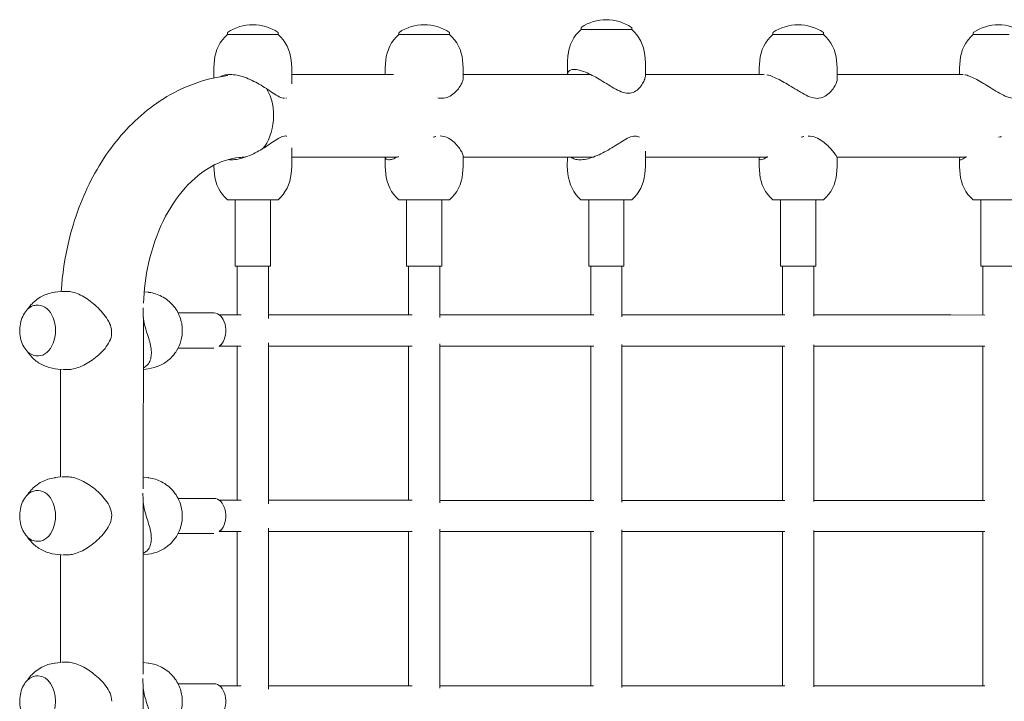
# Model space of a CAD drawing. Header units: metres. Extents: x 5484066 to 5586315, y 5680530 to 5718493.
# Tile 93 of 110: x 5516295.666 to 5516296.171, y 5683358.804 to 5683359.153. Entities that reach past the tile are written whole.
import ezdxf

# ---------------------------------------------------------------- set-up
doc = ezdxf.new("R2010")
doc.units = ezdxf.units.M
doc.layers.add('01-SIM Weglinie-PZT-PTW_06-10-2025$0$A-Plac-Zabaw', color=81, linetype='Continuous')
doc.layers.add('_xref', color=7, linetype='Continuous')

# ---------------------------------------------------------------- blocks, each defined once
blk = doc.blocks.new('01-SIM Weglinie-PZT-PTW_06-10-2025$0$A$C615C02F7')
at = {"lineweight": 0}
for p, q in [((1111.921, 308.035), (1111.921, 307.945)), ((1113.953, 307.945), (1111.921, 307.945)), ((1114.521, 307.945), (1113.953, 307.945)), ((1114.521, 308.035), (1114.521, 307.945)), ((1093.8, 307.775), (1093.8, 307.685)), ((1096.158, 307.685), (1093.8, 307.685)), ((1096.4, 307.685), (1096.158, 307.685)), ((1096.4, 307.775), (1096.4, 307.685)), ((1102.585, 307.775), (1102.585, 307.685)), ((1105.185, 307.685), (1102.585, 307.685)), ((1105.185, 307.775), (1105.185, 307.685)), ((1121.751, 307.775), (1121.751, 307.685)), ((1123.686, 307.685), (1121.751, 307.685)), ((1124.351, 307.685), (1123.686, 307.685)), ((1124.351, 307.775), (1124.351, 307.685)), ((1132.016, 307.775), (1132.016, 307.685)), ((1133.861, 307.685), (1132.016, 307.685)), ((1093.133, 306.362), (1093.1, 305.985)), ((1097.067, 306.362), (1097.1, 305.985)), ((1101.918, 306.362), (1101.885, 305.985)), ((1105.852, 306.362), (1105.885, 305.985)), ((1111.254, 306.622), (1111.221, 306.245)), ((1115.188, 306.622), (1115.221, 306.245)), ((1121.084, 306.362), (1121.051, 305.985)), ((1125.018, 306.362), (1125.051, 305.985)), ((1131.349, 306.362), (1131.316, 305.985)), ((1093.1, 305.457), (1093.1, 305.985)), ((1097.1, 305.157), (1097.1, 305.985)), ((1101.885, 305.635), (1101.885, 305.985)), ((1105.885, 305.445), (1105.885, 305.985)), ((1111.221, 305.635), (1111.221, 306.245)), ((1115.221, 305.593), (1115.221, 306.245)), ((1121.051, 305.635), (1121.051, 305.985)), ((1125.051, 305.413), (1125.051, 305.985)), ((1131.316, 305.635), (1131.316, 305.985)), ((1102.317, 305.635), (1097.1, 305.635)), ((1112.405, 305.635), (1105.885, 305.635)), ((1121.309, 305.635), (1115.221, 305.635)), ((1131.503, 305.635), (1125.051, 305.635)), ((1097.1, 301.874), (1097.1, 300.915)), ((1094.6, 301.363), (1094.6, 301.393)), ((1097.1, 301.395), (1102.499, 301.395)), ((1101.885, 301.395), (1101.885, 300.915)), ((1105.885, 301.417), (1105.885, 300.915)), ((1105.885, 301.395), (1112.524, 301.395)), ((1111.221, 301.395), (1111.221, 300.915)), ((1115.221, 301.7), (1115.221, 300.915)), ((1115.221, 301.395), (1121.458, 301.395)), ((1121.051, 301.326), (1121.051, 300.915)), ((1125.036, 301.395), (1131.634, 301.395)), ((1125.051, 301.326), (1125.051, 300.915)), ((1131.316, 301.296), (1131.316, 300.915)), ((1093.1, 300.985), (1093.1, 300.915)), ((1093.133, 300.539), (1093.1, 300.915)), ((1097.067, 300.539), (1097.1, 300.915)), ((1101.918, 300.539), (1101.885, 300.915)), ((1105.852, 300.539), (1105.885, 300.915)), ((1111.254, 300.539), (1111.221, 300.915)), ((1115.188, 300.539), (1115.221, 300.915)), ((1121.084, 300.539), (1121.051, 300.915)), ((1125.018, 300.539), (1125.051, 300.915)), ((1131.349, 300.539), (1131.316, 300.915)), ((1093.8, 299.215), (1096.182, 299.215)), ((1094.2, 295.815), (1094.2, 299.215)), ((1096, 295.815), (1096, 299.215)), ((1096.182, 299.215), (1096.4, 299.215)), ((1102.585, 299.215), (1104.414, 299.215)), ((1102.985, 295.815), (1102.985, 299.215)), ((1104.414, 299.215), (1105.185, 299.215)), ((1104.785, 295.815), (1104.785, 299.215)), ((1111.921, 299.215), (1114.521, 299.215)), ((1112.321, 295.815), (1112.321, 299.215)), ((1114.121, 295.815), (1114.121, 299.215)), ((1121.751, 299.215), (1123.389, 299.215)), ((1122.151, 295.815), (1122.151, 299.215)), ((1123.389, 299.215), (1124.351, 299.215)), ((1123.951, 295.815), (1123.951, 299.215)), ((1132.016, 299.215), (1133.555, 299.215)), ((1132.416, 295.815), (1132.416, 299.215)), ((1133.555, 299.215), (1134.616, 299.215)), ((1094.2, 295.815), (1096, 295.815)), ((1094.3, 293.315), (1094.3, 295.815)), ((1095.9, 293.138), (1095.9, 295.815)), ((1102.985, 295.815), (1104.785, 295.815)), ((1103.085, 293.315), (1103.085, 295.815)), ((1104.685, 293.187), (1104.685, 295.815)), ((1112.321, 295.815), (1114.121, 295.815)), ((1112.421, 293.315), (1112.421, 295.815)), ((1114.021, 293.224), (1114.021, 295.815)), ((1122.151, 295.815), (1123.951, 295.815)), ((1122.251, 293.315), (1122.251, 295.815)), ((1123.851, 293.254), (1123.851, 295.815)), ((1132.416, 295.815), (1134.216, 295.815)), ((1132.516, 293.315), (1132.516, 295.815)), ((1084.978, 294.476), (1085.253, 294.509)), ((1085.623, 294.515), (1085.362, 294.515)), ((1089.743, 294.476), (1089.534, 294.501)), ((1084.045, 293.815), (1084.111, 293.815)), ((1093.112, 293.415), (1091.272, 293.415)), ((1093.391, 293.315), (1094.51, 293.315)), ((1095.9, 293.315), (1102.947, 293.315)), ((1102.947, 293.315), (1103.264, 293.315)), ((1104.685, 293.315), (1111.814, 293.315)), ((1111.814, 293.315), (1112.573, 293.315)), ((1114.021, 293.315), (1121.141, 293.315)), ((1121.141, 293.315), (1122.376, 293.315)), ((1123.851, 293.315), (1130.876, 293.315)), ((1130.876, 293.315), (1132.616, 293.315)), ((1089.492, 284.408), (1089.492, 293.186)), ((1093.391, 291.715), (1094.51, 291.715)), ((1094.3, 283.815), (1094.3, 291.715)), ((1095.9, 283.638), (1095.9, 291.893)), ((1095.9, 291.715), (1102.947, 291.715)), ((1102.947, 291.715), (1103.264, 291.715)), ((1103.085, 283.815), (1103.085, 291.715)), ((1104.685, 283.687), (1104.685, 291.843)), ((1104.685, 291.715), (1111.814, 291.715)), ((1111.814, 291.715), (1112.573, 291.715)), ((1112.421, 283.815), (1112.421, 291.715)), ((1114.021, 283.724), (1114.021, 291.806)), ((1114.021, 291.715), (1121.141, 291.715)), ((1121.141, 291.715), (1122.376, 291.715)), ((1122.251, 283.815), (1122.251, 291.715)), ((1123.851, 283.754), (1123.851, 291.777)), ((1123.851, 291.715), (1130.876, 291.715)), ((1130.876, 291.715), (1132.616, 291.715)), ((1132.516, 283.815), (1132.516, 291.715)), ((1084.045, 291.215), (1084.111, 291.215)), ((1093.112, 291.615), (1091.272, 291.615)), ((1084.978, 290.555), (1085.253, 290.522)), ((1085.252, 285.009), (1085.252, 290.522)), ((1085.623, 290.515), (1085.362, 290.515)), ((1089.743, 290.555), (1089.492, 290.525)), ((1084.978, 284.976), (1085.253, 285.009)), ((1085.62, 285.015), (1085.362, 285.015)), ((1089.743, 284.976), (1089.492, 285.006)), ((1084.045, 284.315), (1084.111, 284.315)), ((1089.492, 274.908), (1089.492, 283.686)), ((1093.112, 283.915), (1091.272, 283.915)), ((1093.391, 283.815), (1094.51, 283.815)), ((1095.9, 283.815), (1102.947, 283.815)), ((1102.947, 283.815), (1103.264, 283.815)), ((1104.685, 283.815), (1111.814, 283.815)), ((1111.814, 283.815), (1112.573, 283.815)), ((1114.021, 283.815), (1121.141, 283.815)), ((1121.141, 283.815), (1122.376, 283.815)), ((1123.851, 283.815), (1130.876, 283.815)), ((1130.876, 283.815), (1132.616, 283.815)), ((1093.112, 282.115), (1091.272, 282.115)), ((1093.391, 282.215), (1094.51, 282.215)), ((1094.3, 274.315), (1094.3, 282.215)), ((1095.9, 274.138), (1095.9, 282.393)), ((1095.9, 282.215), (1102.947, 282.215)), ((1102.947, 282.215), (1103.264, 282.215)), ((1103.085, 274.315), (1103.085, 282.215)), ((1104.685, 274.187), (1104.685, 282.343)), ((1104.685, 282.215), (1111.814, 282.215)), ((1111.814, 282.215), (1112.573, 282.215)), ((1112.421, 274.315), (1112.421, 282.215)), ((1114.021, 274.224), (1114.021, 282.306)), ((1114.021, 282.215), (1121.141, 282.215)), ((1121.141, 282.215), (1122.376, 282.215)), ((1122.251, 274.315), (1122.251, 282.215)), ((1123.851, 274.254), (1123.851, 282.277)), ((1123.851, 282.215), (1130.876, 282.215)), ((1130.876, 282.215), (1132.616, 282.215)), ((1132.516, 274.315), (1132.516, 282.215)), ((1084.045, 281.715), (1084.111, 281.715)), ((1084.978, 281.055), (1085.253, 281.022)), ((1085.252, 275.509), (1085.252, 281.022)), ((1085.62, 281.015), (1085.362, 281.015)), ((1089.743, 281.055), (1089.492, 281.025)), ((1084.978, 275.476), (1085.253, 275.509)), ((1085.62, 275.515), (1085.362, 275.515)), ((1089.743, 275.476), (1089.492, 275.506)), ((1084.045, 274.815), (1084.111, 274.815)), ((1089.492, 265.408), (1089.492, 274.186)), ((1093.112, 274.415), (1091.272, 274.415)), ((1093.391, 274.315), (1094.51, 274.315)), ((1095.9, 274.315), (1102.947, 274.315)), ((1102.947, 274.315), (1103.264, 274.315)), ((1104.685, 274.315), (1111.814, 274.315)), ((1111.814, 274.315), (1112.573, 274.315)), ((1114.021, 274.315), (1121.141, 274.315)), ((1121.141, 274.315), (1122.376, 274.315)), ((1123.851, 274.315), (1130.876, 274.315)), ((1130.876, 274.315), (1132.616, 274.315))]:
    blk.add_line(p, q, dxfattribs=at)
for centre, radius, start, end in [((1113.221, 306.133), 2.313, 56.0588, 123.9412), ((1095.1, 305.873), 2.313, 56.0588, 123.9412), ((1103.885, 305.873), 2.313, 56.0588, 123.9412), ((1113.247, 306.447), 2, 131.5033, 175), ((1111.941, 308.035), 0.02, 123.9412, 180), ((1114.501, 308.035), 0.02, 360, 56.0588), ((1113.196, 306.447), 2, 5, 48.4967), ((1123.051, 305.873), 2.313, 56.0588, 123.9412), ((1133.316, 305.873), 2.312, 56.0588, 123.9412), ((1095.125, 306.187), 2, 131.5033, 175), ((1093.82, 307.775), 0.02, 123.9412, 180), ((1096.38, 307.775), 0.02, 360, 56.0588), ((1095.074, 306.187), 2, 5, 48.4967), ((1103.91, 306.187), 2, 131.5033, 175), ((1102.605, 307.775), 0.02, 123.9412, 180), ((1105.165, 307.775), 0.02, 360, 56.0588), ((1103.86, 306.187), 2, 5, 48.4967), ((1123.077, 306.187), 2, 131.5033, 175), ((1121.771, 307.775), 0.02, 123.9412, 180), ((1124.331, 307.775), 0.02, 360, 56.0588), ((1123.026, 306.187), 2, 5, 48.4967), ((1133.341, 306.187), 2, 131.5033, 175), ((1132.036, 307.775), 0.02, 123.9412, 180), ((1095.125, 300.713), 2, 185, 228.4967), ((1095.074, 300.713), 2, 311.5033, 355), ((1103.91, 300.713), 2, 185, 228.4967), ((1103.86, 300.713), 2, 311.5033, 355), ((1113.247, 300.713), 2, 185, 228.4967), ((1113.196, 300.713), 2, 311.5033, 355), ((1123.077, 300.713), 2, 185, 228.4967), ((1123.026, 300.713), 2, 311.5033, 355), ((1133.341, 300.713), 2, 185, 228.4967)]:
    blk.add_arc(centre, radius, start, end, dxfattribs=at)
for centre, major_axis, start_param, end_param in [((1094.731, 303.515), (0, 2.12), -2.491028, -0.864756), ((1085.362, 292.515), (0, 2), 0, 0.08057), ((1084.111, 292.515), (0, -1.3), 0, 3.141593), ((1085.362, 292.515), (0, -2), -0.08057, 0), ((1085.362, 283.015), (0, 2), 0, 0.08057), ((1084.111, 283.015), (0, -1.3), 0, 3.141593), ((1085.362, 283.015), (0, -2), -0.08057, 0), ((1085.362, 273.515), (0, 2), 0, 0.08057), ((1084.111, 273.515), (0, 1.3), -1.570796, 0), ((1084.111, 273.515), (0, -1.3), 0, 1.570796)]:
    blk.add_ellipse(centre, major_axis=major_axis, ratio=0.677025, start_param=start_param, end_param=end_param, dxfattribs=at)
at = {"lineweight": 0, "extrusion": (0, 0, -1)}
for centre, major_axis, start_param, end_param in [((1094.731, 303.515), (0, -2.12), -2.276836, -0.650565), ((1093.112, 292.515), (0, 0.9), 0, 2.416886), ((1093.112, 292.515), (0, -0.9), -0.724706, 0), ((1093.112, 283.015), (0, 0.9), 0, 2.416886), ((1093.112, 283.015), (0, -0.9), -0.724706, 0), ((1093.112, 273.515), (0, 0.9), 0, 2.416886)]:
    blk.add_ellipse(centre, major_axis=major_axis, ratio=0.677025, start_param=start_param, end_param=end_param, dxfattribs=at)
at = {"lineweight": 0}
for points, knots in [([(1114.347, 304.676), (1114.228, 304.676), (1114.107, 304.707), (1113.861, 304.803), (1113.736, 304.868), (1113.482, 305.012), (1113.354, 305.091), (1113.098, 305.247), (1112.971, 305.324), (1112.734, 305.462), (1112.614, 305.529), (1112.378, 305.651), (1112.26, 305.706), (1112.035, 305.798), (1111.928, 305.834), (1111.732, 305.883), (1111.644, 305.895), (1111.492, 305.895), (1111.427, 305.883), (1111.322, 305.834), (1111.283, 305.798), (1111.239, 305.718), (1111.228, 305.678), (1111.223, 305.635)], [0, 0, 0, 0, 0.431779, 0.431779, 0.863557, 0.863557, 1.295336, 1.295336, 1.727115, 1.727115, 2.130774, 2.130774, 2.534434, 2.534434, 2.938093, 2.938093, 3.341753, 3.341753, 3.745412, 3.745412, 4.149072, 4.149072, 4.449338, 4.449338, 4.449338, 4.449338]), ([(1085.283, 294.512), (1085.339, 295.387), (1085.468, 296.256), (1085.948, 298.261), (1086.363, 299.374), (1087.452, 301.411), (1088.126, 302.335), (1089.706, 303.894), (1090.612, 304.529), (1092.309, 305.278), (1093.059, 305.488), (1093.823, 305.58)], [4.798684, 4.798684, 4.798684, 4.798684, 5.026548, 5.026548, 5.340708, 5.340708, 5.654867, 5.654867, 5.969026, 5.969026, 6.194283, 6.194283, 6.194283, 6.194283]), ([(1096.728, 304.416), (1096.644, 304.416), (1096.553, 304.447), (1096.357, 304.543), (1096.253, 304.608), (1096.032, 304.752), (1095.916, 304.831), (1095.676, 304.987), (1095.553, 305.064), (1095.314, 305.202), (1095.191, 305.269), (1094.937, 305.391), (1094.806, 305.446), (1094.545, 305.538), (1094.416, 305.574), (1094.167, 305.623), (1094.047, 305.635), (1093.828, 305.635), (1093.725, 305.623), (1093.563, 305.58), (1093.5, 305.555), (1093.444, 305.525)], [0, 0, 0, 0, 0.431779, 0.431779, 0.863557, 0.863557, 1.295336, 1.295336, 1.727115, 1.727115, 2.130774, 2.130774, 2.534434, 2.534434, 2.938093, 2.938093, 3.341753, 3.341753, 3.745412, 3.745412, 4.047605, 4.047605, 4.047605, 4.047605]), ([(1105.885, 305.445), (1105.885, 305.41), (1105.879, 305.371), (1105.851, 305.269), (1105.823, 305.202), (1105.747, 305.064), (1105.697, 304.987), (1105.573, 304.831), (1105.5, 304.752), (1105.333, 304.608), (1105.241, 304.543), (1105.033, 304.447), (1104.919, 304.416), (1104.724, 304.416), (1104.657, 304.424), (1104.59, 304.439)], [4.278008, 4.278008, 4.278008, 4.278008, 4.552732, 4.552732, 4.956391, 4.956391, 5.38817, 5.38817, 5.819948, 5.819948, 6.251727, 6.251727, 6.683506, 6.683506, 6.90764, 6.90764, 6.90764, 6.90764]), ([(1115.221, 305.593), (1115.221, 305.592), (1115.221, 305.591), (1115.221, 305.529), (1115.208, 305.462), (1115.163, 305.324), (1115.128, 305.247), (1115.033, 305.091), (1114.974, 305.012), (1114.835, 304.868), (1114.754, 304.803), (1114.57, 304.707), (1114.466, 304.676), (1114.347, 304.676)], [11.227684, 11.227684, 11.227684, 11.227684, 11.236237, 11.236237, 11.639897, 11.639897, 12.071676, 12.071676, 12.503454, 12.503454, 12.935233, 12.935233, 13.367012, 13.367012, 13.367012, 13.367012]), ([(1121.307, 305.635), (1121.306, 305.635), (1121.306, 305.635), (1121.305, 305.635), (1121.305, 305.635), (1121.304, 305.635)], [3.339236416, 3.339236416, 3.339236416, 3.339236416, 3.341752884, 3.341752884, 3.344269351, 3.344269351, 3.344269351, 3.344269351]), ([(1124.027, 304.416), (1123.901, 304.416), (1123.775, 304.447), (1123.521, 304.543), (1123.394, 304.608), (1123.136, 304.752), (1123.007, 304.831), (1122.753, 304.987), (1122.627, 305.064), (1122.394, 305.202), (1122.279, 305.269), (1122.051, 305.391), (1121.939, 305.446), (1121.727, 305.538), (1121.628, 305.574), (1121.507, 305.607), (1121.476, 305.615), (1121.447, 305.62)], [0, 0, 0, 0, 0.431779, 0.431779, 0.863557, 0.863557, 1.295336, 1.295336, 1.727115, 1.727115, 2.130774, 2.130774, 2.534434, 2.534434, 2.938093, 2.938093, 3.08317, 3.08317, 3.08317, 3.08317]), ([(1125.051, 305.413), (1125.051, 305.387), (1125.048, 305.359), (1125.031, 305.269), (1125.008, 305.202), (1124.942, 305.064), (1124.896, 304.987), (1124.781, 304.831), (1124.712, 304.752), (1124.554, 304.608), (1124.465, 304.543), (1124.264, 304.447), (1124.153, 304.416), (1124.027, 304.416)], [11.043419, 11.043419, 11.043419, 11.043419, 11.236237, 11.236237, 11.639897, 11.639897, 12.071676, 12.071676, 12.503454, 12.503454, 12.935233, 12.935233, 13.367012, 13.367012, 13.367012, 13.367012]), ([(1131.502, 305.635), (1131.501, 305.635), (1131.501, 305.635), (1131.5, 305.635), (1131.499, 305.635), (1131.499, 305.635)], [3.337849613, 3.337849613, 3.337849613, 3.337849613, 3.341752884, 3.341752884, 3.345656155, 3.345656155, 3.345656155, 3.345656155]), ([(1134.154, 304.416), (1134.023, 304.416), (1133.894, 304.447), (1133.634, 304.543), (1133.505, 304.608), (1133.246, 304.752), (1133.118, 304.831), (1132.865, 304.987), (1132.742, 305.064), (1132.515, 305.202), (1132.403, 305.269), (1132.185, 305.391), (1132.078, 305.446), (1131.88, 305.538), (1131.788, 305.574), (1131.669, 305.61), (1131.633, 305.619), (1131.6, 305.625)], [0, 0, 0, 0, 0.431779, 0.431779, 0.863557, 0.863557, 1.295336, 1.295336, 1.727115, 1.727115, 2.130774, 2.130774, 2.534434, 2.534434, 2.938093, 2.938093, 3.129164, 3.129164, 3.129164, 3.129164]), ([(1093.837, 301.274), (1093.888, 301.268), (1093.939, 301.265), (1094.105, 301.265), (1094.226, 301.278), (1094.479, 301.326), (1094.61, 301.363), (1094.872, 301.455), (1095.003, 301.51), (1095.257, 301.632), (1095.38, 301.699), (1095.617, 301.837), (1095.74, 301.914), (1095.976, 302.07), (1096.09, 302.149), (1096.307, 302.293), (1096.408, 302.358), (1096.598, 302.454), (1096.686, 302.485), (1096.765, 302.485)], [9.833469, 9.833469, 9.833469, 9.833469, 10.025259, 10.025259, 10.428918, 10.428918, 10.832578, 10.832578, 11.236237, 11.236237, 11.639897, 11.639897, 12.071676, 12.071676, 12.503454, 12.503454, 12.935233, 12.935233, 13.367012, 13.367012, 13.367012, 13.367012]), ([(1104.698, 302.485), (1104.83, 302.485), (1104.948, 302.454), (1105.163, 302.358), (1105.261, 302.293), (1105.437, 302.149), (1105.515, 302.07), (1105.651, 301.914), (1105.707, 301.837), (1105.794, 301.699), (1105.828, 301.632), (1105.873, 301.514), (1105.885, 301.461), (1105.885, 301.417)], [0, 0, 0, 0, 0.431779, 0.431779, 0.863557, 0.863557, 1.295336, 1.295336, 1.727115, 1.727115, 2.130774, 2.130774, 2.509295, 2.509295, 2.509295, 2.509295]), ([(1111.413, 301.395), (1111.465, 301.356), (1111.527, 301.324), (1111.679, 301.278), (1111.77, 301.265), (1111.968, 301.265), (1112.078, 301.278), (1112.312, 301.326), (1112.436, 301.363), (1112.687, 301.455), (1112.815, 301.51), (1113.067, 301.632), (1113.191, 301.699), (1113.432, 301.837), (1113.559, 301.914), (1113.807, 302.07), (1113.93, 302.149), (1114.165, 302.293), (1114.278, 302.358), (1114.494, 302.454), (1114.598, 302.485), (1114.783, 302.485), (1114.857, 302.46), (1114.921, 302.42)], [2.57425, 2.57425, 2.57425, 2.57425, 2.938093, 2.938093, 3.341753, 3.341753, 3.745412, 3.745412, 4.149072, 4.149072, 4.552732, 4.552732, 4.956391, 4.956391, 5.38817, 5.38817, 5.819948, 5.819948, 6.251727, 6.251727, 6.683506, 6.683506, 7.072987, 7.072987, 7.072987, 7.072987]), ([(1123.571, 302.485), (1123.71, 302.485), (1123.838, 302.454), (1124.075, 302.358), (1124.184, 302.293), (1124.388, 302.149), (1124.481, 302.07), (1124.648, 301.914), (1124.722, 301.837), (1124.843, 301.699), (1124.895, 301.632), (1124.98, 301.51), (1125.012, 301.455), (1125.044, 301.376), (1125.051, 301.348), (1125.051, 301.326)], [0, 0, 0, 0, 0.431779, 0.431779, 0.863557, 0.863557, 1.295336, 1.295336, 1.727115, 1.727115, 2.130774, 2.130774, 2.534434, 2.534434, 2.820842, 2.820842, 2.820842, 2.820842]), ([(1089.498, 293.909), (1089.522, 294.604), (1089.61, 295.293), (1089.931, 296.733), (1090.188, 297.47), (1090.831, 298.781), (1091.215, 299.353), (1092.061, 300.301), (1092.522, 300.668), (1093.462, 301.187), (1093.938, 301.333), (1094.506, 301.389), (1094.604, 301.394), (1094.702, 301.395)], [4.759057, 4.759057, 4.759057, 4.759057, 5.006334, 5.006334, 5.299846, 5.299846, 5.593825, 5.593825, 5.896781, 5.896781, 6.210941, 6.210941, 6.27658, 6.27658, 6.27658, 6.27658]), ([(1101.886, 301.395), (1101.89, 301.356), (1101.905, 301.324), (1101.96, 301.278), (1102.003, 301.265), (1102.112, 301.265), (1102.181, 301.278), (1102.339, 301.326), (1102.43, 301.363), (1102.539, 301.414), (1102.551, 301.42), (1102.563, 301.426)], [9.257756, 9.257756, 9.257756, 9.257756, 9.621599, 9.621599, 10.025259, 10.025259, 10.428918, 10.428918, 10.832578, 10.832578, 10.88138, 10.88138, 10.88138, 10.88138]), ([(1121.067, 301.395), (1121.052, 301.356), (1121.048, 301.324), (1121.063, 301.278), (1121.085, 301.265), (1121.155, 301.265), (1121.204, 301.278), (1121.326, 301.326), (1121.4, 301.363), (1121.493, 301.414), (1121.503, 301.42), (1121.513, 301.426)], [9.257756, 9.257756, 9.257756, 9.257756, 9.621599, 9.621599, 10.025259, 10.025259, 10.428918, 10.428918, 10.832578, 10.832578, 10.88138, 10.88138, 10.88138, 10.88138]), ([(1131.357, 301.395), (1131.332, 301.356), (1131.319, 301.324), (1131.314, 301.278), (1131.325, 301.265), (1131.375, 301.265), (1131.414, 301.278), (1131.517, 301.326), (1131.581, 301.363), (1131.664, 301.414), (1131.674, 301.42), (1131.683, 301.426)], [9.257756, 9.257756, 9.257756, 9.257756, 9.621599, 9.621599, 10.025259, 10.025259, 10.428918, 10.428918, 10.832578, 10.832578, 10.88138, 10.88138, 10.88138, 10.88138]), ([(1083.559, 293.602), (1083.608, 293.677), (1083.666, 293.753), (1083.874, 293.986), (1084.06, 294.143), (1084.486, 294.364), (1084.707, 294.439), (1084.954, 294.473), (1084.966, 294.475), (1084.978, 294.476)], [5.4869635, 5.4869635, 5.4869635, 5.4869635, 5.6351688, 5.6351688, 5.9450991, 5.9450991, 6.1899166, 6.1899166, 6.2026156, 6.2026156, 6.2026156, 6.2026156]), ([(1085.623, 294.515), (1085.654, 294.515), (1085.686, 294.514), (1085.809, 294.5), (1085.91, 294.477), (1086.123, 294.402), (1086.235, 294.352), (1086.463, 294.229), (1086.578, 294.157), (1086.803, 293.998), (1086.911, 293.912), (1087.12, 293.729), (1087.227, 293.625), (1087.428, 293.403), (1087.523, 293.286), (1087.685, 293.041), (1087.754, 292.914), (1087.849, 292.651), (1087.875, 292.514), (1087.861, 292.227), (1087.821, 292.092), (1087.701, 291.837), (1087.62, 291.715), (1087.434, 291.486), (1087.329, 291.377), (1087.107, 291.176), (1086.99, 291.084), (1086.765, 290.926), (1086.648, 290.853), (1086.41, 290.725), (1086.288, 290.669), (1086.05, 290.582), (1085.933, 290.55), (1085.754, 290.521), (1085.687, 290.515), (1085.623, 290.515)], [3.197384, 3.197384, 3.197384, 3.197384, 3.341753, 3.341753, 3.745412, 3.745412, 4.149072, 4.149072, 4.552732, 4.552732, 4.956391, 4.956391, 5.38817, 5.38817, 5.819948, 5.819948, 6.251727, 6.251727, 6.683506, 6.683506, 7.115284, 7.115284, 7.547063, 7.547063, 7.978842, 7.978842, 8.41062, 8.41062, 8.81428, 8.81428, 9.217939, 9.217939, 9.621599, 9.621599, 9.88089, 9.88089, 9.88089, 9.88089]), ([(1089.743, 290.555), (1089.954, 290.58), (1090.155, 290.639), (1090.524, 290.807), (1090.687, 290.919), (1090.979, 291.176), (1091.097, 291.324), (1091.3, 291.645), (1091.37, 291.817), (1091.473, 292.183), (1091.495, 292.375), (1091.484, 292.777), (1091.448, 292.988), (1091.287, 293.41), (1091.175, 293.619), (1090.847, 293.986), (1090.662, 294.143), (1090.236, 294.364), (1090.015, 294.439), (1089.767, 294.473), (1089.755, 294.475), (1089.743, 294.476)], [3.222162, 3.222162, 3.222162, 3.222162, 3.440473, 3.440473, 3.679322, 3.679322, 3.963137, 3.963137, 4.317043, 4.317043, 4.751694, 4.751694, 5.223855, 5.223855, 5.635169, 5.635169, 5.945099, 5.945099, 6.189917, 6.189917, 6.202616, 6.202616, 6.202616, 6.202616]), ([(1084.045, 291.215), (1083.952, 291.215), (1083.858, 291.237), (1083.679, 291.323), (1083.595, 291.387), (1083.443, 291.551), (1083.376, 291.652), (1083.267, 291.878), (1083.225, 292.005), (1083.17, 292.27), (1083.157, 292.41), (1083.162, 292.687), (1083.179, 292.825), (1083.243, 293.086), (1083.29, 293.21), (1083.407, 293.428), (1083.477, 293.524), (1083.636, 293.677), (1083.724, 293.735), (1083.891, 293.8), (1083.968, 293.815), (1084.045, 293.815)], [3.141593, 3.141593, 3.141593, 3.141593, 3.455923, 3.455923, 3.773277, 3.773277, 4.094172, 4.094172, 4.416056, 4.416056, 4.737935, 4.737935, 5.059755, 5.059755, 5.38165, 5.38165, 5.703484, 5.703484, 6.023999, 6.023999, 6.283185, 6.283185, 6.283185, 6.283185]), ([(1089.516, 293.009), (1089.492, 293.148), (1089.482, 293.276), (1089.474, 293.496), (1089.474, 293.59), (1089.474, 293.678)], [0, 0, 0, 0, 0.4317786, 0.4317786, 0.7940899, 0.7940899, 0.7940899, 0.7940899]), ([(1089.492, 290.601), (1089.557, 290.632), (1089.616, 290.67), (1089.732, 290.776), (1089.783, 290.849), (1089.859, 291.011), (1089.883, 291.102), (1089.906, 291.293), (1089.906, 291.393), (1089.888, 291.601), (1089.868, 291.717), (1089.812, 291.957), (1089.776, 292.082), (1089.697, 292.338), (1089.654, 292.468), (1089.575, 292.734), (1089.54, 292.869), (1089.516, 293.009)], [10.113515, 10.113515, 10.113515, 10.113515, 10.428918, 10.428918, 10.832578, 10.832578, 11.236237, 11.236237, 11.639897, 11.639897, 12.071676, 12.071676, 12.503454, 12.503454, 12.935233, 12.935233, 13.367012, 13.367012, 13.367012, 13.367012]), ([(1084.978, 290.555), (1084.768, 290.58), (1084.567, 290.639), (1084.197, 290.807), (1084.034, 290.919), (1083.756, 291.164), (1083.645, 291.298), (1083.559, 291.428)], [3.2221623, 3.2221623, 3.2221623, 3.2221623, 3.4404729, 3.4404729, 3.679322, 3.679322, 3.9378144, 3.9378144, 3.9378144, 3.9378144]), ([(1083.559, 284.102), (1083.608, 284.177), (1083.666, 284.253), (1083.874, 284.486), (1084.06, 284.643), (1084.486, 284.864), (1084.707, 284.939), (1084.954, 284.973), (1084.966, 284.975), (1084.978, 284.976)], [5.4869635, 5.4869635, 5.4869635, 5.4869635, 5.6351688, 5.6351688, 5.9450991, 5.9450991, 6.1899166, 6.1899166, 6.2026156, 6.2026156, 6.2026156, 6.2026156]), ([(1085.62, 285.015), (1085.706, 285.015), (1085.8, 285.004), (1086.008, 284.955), (1086.124, 284.916), (1086.358, 284.814), (1086.477, 284.752), (1086.711, 284.611), (1086.824, 284.533), (1087.044, 284.365), (1087.157, 284.268), (1087.371, 284.058), (1087.472, 283.946), (1087.649, 283.71), (1087.725, 283.586), (1087.835, 283.327), (1087.87, 283.191), (1087.873, 282.903), (1087.841, 282.767), (1087.736, 282.506), (1087.663, 282.381), (1087.491, 282.141), (1087.392, 282.027), (1087.183, 281.813), (1087.072, 281.713), (1086.856, 281.54), (1086.744, 281.458), (1086.514, 281.311), (1086.396, 281.245), (1086.164, 281.136), (1086.05, 281.093), (1085.834, 281.034), (1085.732, 281.018), (1085.634, 281.015), (1085.627, 281.015), (1085.62, 281.015)], [3.373295, 3.373295, 3.373295, 3.373295, 3.745412, 3.745412, 4.149072, 4.149072, 4.552732, 4.552732, 4.956391, 4.956391, 5.38817, 5.38817, 5.819948, 5.819948, 6.251727, 6.251727, 6.683506, 6.683506, 7.115284, 7.115284, 7.547063, 7.547063, 7.978842, 7.978842, 8.41062, 8.41062, 8.81428, 8.81428, 9.217939, 9.217939, 9.621599, 9.621599, 10.025259, 10.025259, 10.056801, 10.056801, 10.056801, 10.056801]), ([(1089.743, 281.055), (1089.954, 281.08), (1090.155, 281.139), (1090.524, 281.307), (1090.687, 281.419), (1090.979, 281.676), (1091.097, 281.824), (1091.3, 282.145), (1091.37, 282.317), (1091.473, 282.683), (1091.495, 282.875), (1091.484, 283.277), (1091.448, 283.488), (1091.287, 283.91), (1091.175, 284.119), (1090.847, 284.486), (1090.662, 284.643), (1090.236, 284.864), (1090.015, 284.939), (1089.767, 284.973), (1089.755, 284.975), (1089.743, 284.976)], [3.222162, 3.222162, 3.222162, 3.222162, 3.440473, 3.440473, 3.679322, 3.679322, 3.963137, 3.963137, 4.317043, 4.317043, 4.751694, 4.751694, 5.223855, 5.223855, 5.635169, 5.635169, 5.945099, 5.945099, 6.189917, 6.189917, 6.202616, 6.202616, 6.202616, 6.202616]), ([(1084.045, 281.715), (1083.952, 281.715), (1083.858, 281.737), (1083.679, 281.823), (1083.595, 281.887), (1083.443, 282.051), (1083.376, 282.152), (1083.267, 282.378), (1083.225, 282.505), (1083.17, 282.77), (1083.157, 282.91), (1083.162, 283.187), (1083.179, 283.325), (1083.243, 283.586), (1083.29, 283.71), (1083.407, 283.928), (1083.477, 284.024), (1083.636, 284.177), (1083.724, 284.235), (1083.891, 284.3), (1083.968, 284.315), (1084.045, 284.315)], [3.141593, 3.141593, 3.141593, 3.141593, 3.455923, 3.455923, 3.773277, 3.773277, 4.094172, 4.094172, 4.416056, 4.416056, 4.737935, 4.737935, 5.059755, 5.059755, 5.38165, 5.38165, 5.703484, 5.703484, 6.023999, 6.023999, 6.283185, 6.283185, 6.283185, 6.283185]), ([(1089.516, 283.509), (1089.492, 283.648), (1089.482, 283.776), (1089.474, 283.999), (1089.474, 284.096), (1089.474, 284.186)], [0, 0, 0, 0, 0.4317786, 0.4317786, 0.8049502, 0.8049502, 0.8049502, 0.8049502]), ([(1089.492, 281.101), (1089.557, 281.132), (1089.616, 281.17), (1089.732, 281.276), (1089.783, 281.349), (1089.859, 281.511), (1089.883, 281.602), (1089.906, 281.793), (1089.906, 281.893), (1089.888, 282.101), (1089.868, 282.217), (1089.812, 282.457), (1089.776, 282.582), (1089.697, 282.838), (1089.654, 282.968), (1089.575, 283.234), (1089.54, 283.369), (1089.516, 283.509)], [10.113515, 10.113515, 10.113515, 10.113515, 10.428918, 10.428918, 10.832578, 10.832578, 11.236237, 11.236237, 11.639897, 11.639897, 12.071676, 12.071676, 12.503454, 12.503454, 12.935233, 12.935233, 13.367012, 13.367012, 13.367012, 13.367012]), ([(1084.978, 281.055), (1084.768, 281.08), (1084.567, 281.139), (1084.197, 281.307), (1084.034, 281.419), (1083.756, 281.664), (1083.645, 281.798), (1083.559, 281.928)], [3.2221623, 3.2221623, 3.2221623, 3.2221623, 3.4404729, 3.4404729, 3.679322, 3.679322, 3.9378144, 3.9378144, 3.9378144, 3.9378144]), ([(1083.559, 274.602), (1083.608, 274.677), (1083.666, 274.753), (1083.874, 274.986), (1084.06, 275.143), (1084.486, 275.364), (1084.707, 275.439), (1084.954, 275.473), (1084.966, 275.475), (1084.978, 275.476)], [5.4869635, 5.4869635, 5.4869635, 5.4869635, 5.6351688, 5.6351688, 5.9450991, 5.9450991, 6.1899166, 6.1899166, 6.2026156, 6.2026156, 6.2026156, 6.2026156]), ([(1085.62, 275.515), (1085.711, 275.515), (1085.813, 275.502), (1086.029, 275.446), (1086.144, 275.405), (1086.377, 275.3), (1086.496, 275.236), (1086.728, 275.092), (1086.84, 275.012), (1087.058, 274.841), (1087.17, 274.743), (1087.382, 274.531), (1087.482, 274.418), (1087.656, 274.18), (1087.731, 274.056), (1087.839, 273.795), (1087.871, 273.659), (1087.871, 273.515)], [10.025259, 10.025259, 10.025259, 10.025259, 10.428918, 10.428918, 10.832578, 10.832578, 11.236237, 11.236237, 11.639897, 11.639897, 12.071676, 12.071676, 12.503454, 12.503454, 12.935233, 12.935233, 13.367012, 13.367012, 13.367012, 13.367012]), ([(1089.743, 271.555), (1089.954, 271.58), (1090.155, 271.639), (1090.524, 271.807), (1090.687, 271.919), (1090.979, 272.176), (1091.097, 272.324), (1091.3, 272.645), (1091.37, 272.817), (1091.473, 273.183), (1091.495, 273.375), (1091.484, 273.777), (1091.448, 273.988), (1091.287, 274.41), (1091.175, 274.619), (1090.847, 274.986), (1090.662, 275.143), (1090.236, 275.364), (1090.015, 275.439), (1089.767, 275.473), (1089.755, 275.475), (1089.743, 275.476)], [3.222162, 3.222162, 3.222162, 3.222162, 3.440473, 3.440473, 3.679322, 3.679322, 3.963137, 3.963137, 4.317043, 4.317043, 4.751694, 4.751694, 5.223855, 5.223855, 5.635169, 5.635169, 5.945099, 5.945099, 6.189917, 6.189917, 6.202616, 6.202616, 6.202616, 6.202616]), ([(1084.045, 272.215), (1083.952, 272.215), (1083.858, 272.237), (1083.679, 272.323), (1083.595, 272.387), (1083.443, 272.551), (1083.376, 272.652), (1083.267, 272.878), (1083.225, 273.005), (1083.17, 273.27), (1083.157, 273.41), (1083.162, 273.687), (1083.179, 273.825), (1083.243, 274.086), (1083.29, 274.21), (1083.407, 274.428), (1083.477, 274.524), (1083.636, 274.677), (1083.724, 274.735), (1083.891, 274.8), (1083.968, 274.815), (1084.045, 274.815)], [3.141593, 3.141593, 3.141593, 3.141593, 3.455923, 3.455923, 3.773277, 3.773277, 4.094172, 4.094172, 4.416056, 4.416056, 4.737935, 4.737935, 5.059755, 5.059755, 5.38165, 5.38165, 5.703484, 5.703484, 6.023999, 6.023999, 6.283185, 6.283185, 6.283185, 6.283185]), ([(1089.516, 274.009), (1089.492, 274.148), (1089.482, 274.276), (1089.474, 274.499), (1089.474, 274.596), (1089.474, 274.686)], [0, 0, 0, 0, 0.4317786, 0.4317786, 0.8049502, 0.8049502, 0.8049502, 0.8049502]), ([(1089.492, 271.601), (1089.557, 271.632), (1089.616, 271.67), (1089.732, 271.776), (1089.783, 271.849), (1089.859, 272.011), (1089.883, 272.102), (1089.906, 272.293), (1089.906, 272.393), (1089.888, 272.601), (1089.868, 272.717), (1089.812, 272.957), (1089.776, 273.082), (1089.697, 273.338), (1089.654, 273.468), (1089.575, 273.734), (1089.54, 273.869), (1089.516, 274.009)], [10.113515, 10.113515, 10.113515, 10.113515, 10.428918, 10.428918, 10.832578, 10.832578, 11.236237, 11.236237, 11.639897, 11.639897, 12.071676, 12.071676, 12.503454, 12.503454, 12.935233, 12.935233, 13.367012, 13.367012, 13.367012, 13.367012])]:
    blk.add_open_spline(points, degree=3, knots=knots, dxfattribs=at)
for points in [[(1096.819, 304.43), (1096.791, 304.421), (1096.761, 304.416), (1096.728, 304.416)], [(1096.765, 302.485), (1096.837, 302.485), (1096.895, 302.46), (1096.942, 302.42)], [(1104.344, 302.42), (1104.462, 302.46), (1104.579, 302.485), (1104.698, 302.485)], [(1123.203, 302.42), (1123.323, 302.46), (1123.446, 302.485), (1123.571, 302.485)], [(1133.312, 302.42), (1133.433, 302.46), (1133.556, 302.485), (1133.684, 302.485)]]:
    blk.add_open_spline(points, degree=3, dxfattribs=at)
blk = doc.blocks.new('01-SIM Weglinie-PZT-PTW_06-10-2025')
at = {"layer": '01-SIM Weglinie-PZT-PTW_06-10-2025$0$A-Plac-Zabaw', "xscale": 0.01, "yscale": 0.01, "zscale": 0.01, "rotation": 359.9936787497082}
blk.add_blockref('01-SIM Weglinie-PZT-PTW_06-10-2025$0$A$C615C02F7', (5516284.83416, 5683356.06985), dxfattribs=at)

msp = doc.modelspace()

# ---------------------------------------------------------------- block references
at = {"layer": '_xref'}
msp.add_blockref('01-SIM Weglinie-PZT-PTW_06-10-2025', (0, 0), dxfattribs=at)

doc.saveas('drawing.dxf')
